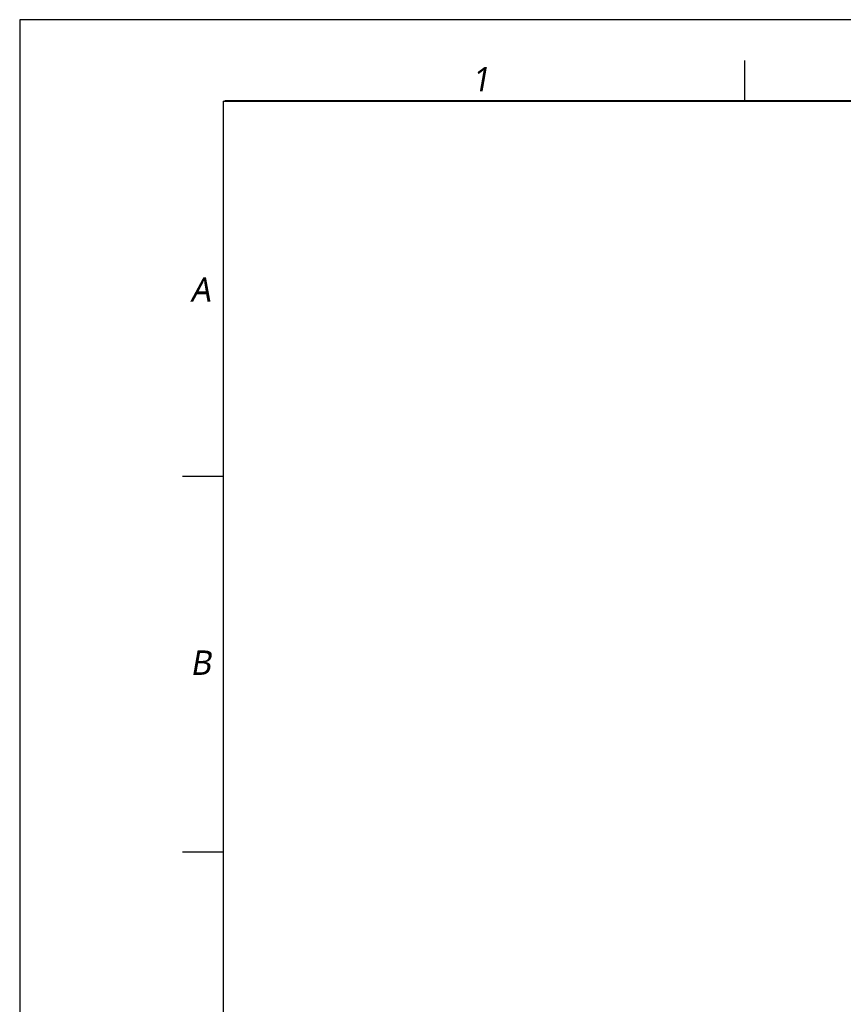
# Model space of a CAD drawing. Header units: millimetres. Extents: x 0 to 2550, y 0 to 1188.
# Tile 97 of 221: x 0 to 203, y 352 to 594. Entities that reach past the tile are written whole.
import ezdxf

# ---------------------------------------------------------------- set-up
doc = ezdxf.new("R2010")
doc.units = ezdxf.units.MM
doc.header["$LTSCALE"] = 46.255
doc.layers.get('0').update_dxf_attribs({"linetype": 'CONTINUOUS'})
doc.styles.add('TEXTSTYLE_2', font='malgun.ttf')

msp = doc.modelspace()

# ---------------------------------------------------------------- linework, layer by layer
at = {"color": 134}
for p, q in [((178.3333, 574), (178.3333, 584)), ((50, 481.6667), (40, 481.6667)), ((50, 389.3333), (40, 389.3333))]:
    msp.add_line(p, q, dxfattribs=at)
at = {"color": 7}
for p, q in [((50, 574), (50, 20)), ((50, 574), (820, 574)), ((50.429, 574.1169), (820.2465, 574.1169))]:
    msp.add_line(p, q, dxfattribs=at)
at = {"color": 4}
msp.add_lwpolyline([(0, 0), (840, 0), (840, 594), (0, 594)], close=True, dxfattribs=at)

# ---------------------------------------------------------------- texts
at = {"color": 134, "char_height": 6, "attachment_point": 1, "line_spacing_factor": 0.9, "style": 'TEXTSTYLE_2'}
for s, insert, width in [('\\Q10.0;1', (111.0591, 582.3818), 6.9), ('\\Q10.0;A', (41.9318, 530.6699), 8.233333), ('\\Q10.0;B', (41.9318, 438.9445), 7.3)]:
    msp.add_mtext(s, dxfattribs=dict(at, insert=insert, width=width))

doc.saveas('drawing.dxf')
